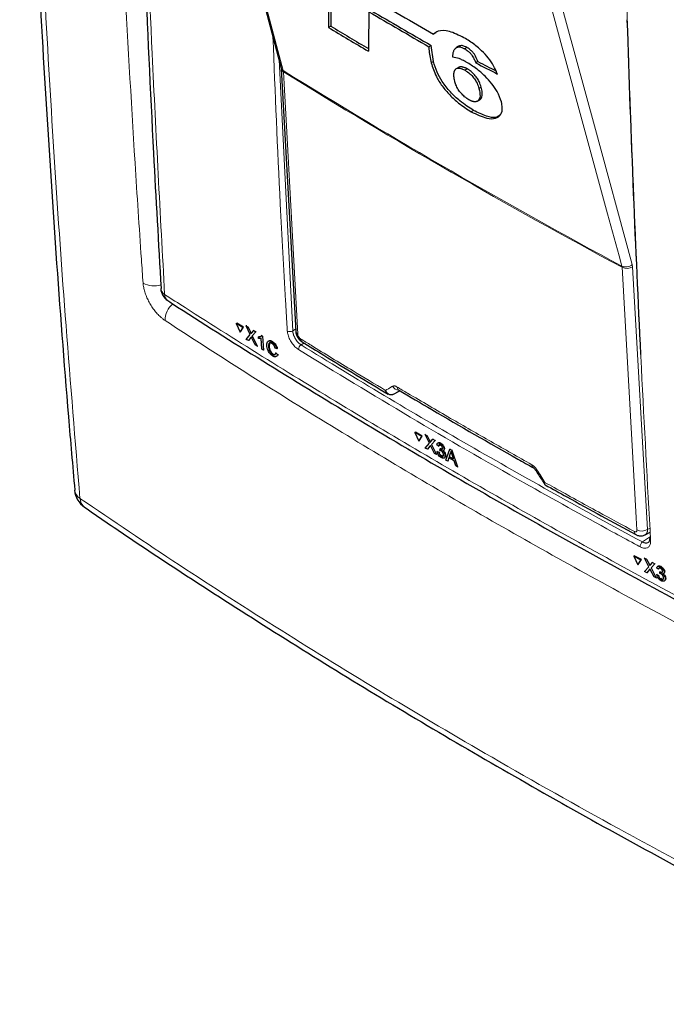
# Paper-space layout 'Blatt2' of a CAD drawing. Header units: millimetres. Extents: x 5 to 418, y 2 to 292.
# Tile 3 of 66: x 81 to 114, y 104 to 156. Entities that reach past the tile are written whole.
import ezdxf

# ---------------------------------------------------------------- set-up
doc = ezdxf.new("R2010")
doc.units = ezdxf.units.MM

psp = doc.layouts.new('Blatt2')

# ---------------------------------------------------------------- linework, layer by layer
at = {"color": 7, "linetype": 'Continuous', "lineweight": 25}
for p, q in [((90.517, 167.641), (94.322, 153.247)), ((96.908, 155.441), (96.791, 155.373)), ((102.405, 155.091), (102.288, 155.023)), ((102.043, 154.365), (102.16, 154.433)), ((102.28, 153.584), (102.16, 154.433)), ((103.632, 154.405), (103.515, 154.338)), ((103.595, 154.386), (103.478, 154.319)), ((104.026, 154.324), (103.909, 154.257)), ((102.28, 153.584), (102.162, 153.516)), ((104.603, 153.583), (104.486, 153.516)), ((94.327, 153.209), (95.08, 139.496)), ((103.585, 153.282), (103.469, 153.215)), ((104.048, 153.204), (103.931, 153.136)), ((104.775, 152.246), (104.657, 152.179)), ((104.578, 151.521), (104.695, 151.589)), ((104.586, 151.526), (104.578, 151.521)), ((104.703, 151.594), (104.586, 151.526)), ((104.375, 151.035), (104.257, 150.967)), ((88.026, 141.73), (88.026, 141.72)), ((91.973, 139.898), (92.002, 139.915)), ((91.973, 139.898), (92.167, 139.443)), ((92.318, 139.682), (91.973, 139.898)), ((92.347, 139.7), (92.002, 139.915)), ((92.167, 139.443), (92.318, 139.682)), ((92.196, 139.461), (92.347, 139.7)), ((92.318, 139.682), (92.347, 139.7)), ((92.485, 139.775), (92.514, 139.793)), ((92.704, 139.316), (92.485, 139.775)), ((92.485, 139.775), (92.591, 139.709)), ((92.514, 139.793), (92.519, 139.79)), ((92.591, 139.709), (92.62, 139.726)), ((92.591, 139.709), (92.711, 139.457)), ((92.784, 139.411), (92.882, 139.527)), ((92.882, 139.527), (92.91, 139.544)), ((92.882, 139.527), (92.989, 139.46)), ((92.989, 139.46), (93.017, 139.477)), ((92.167, 139.443), (92.196, 139.461)), ((92.497, 139.069), (92.704, 139.316)), ((92.605, 139.002), (92.497, 139.069)), ((92.737, 139.16), (92.605, 139.002)), ((92.605, 139.002), (92.634, 139.02)), ((92.96, 138.781), (92.792, 139.132)), ((92.989, 139.46), (92.811, 139.248)), ((92.811, 139.248), (92.84, 139.265)), ((92.811, 139.248), (93.066, 138.714)), ((93.133, 139.196), (93.161, 139.213)), ((93.138, 139.11), (93.133, 139.196)), ((93.162, 139.213), (93.253, 139.229)), ((93.31, 138.561), (93.276, 139.127)), ((93.294, 139.269), (93.322, 139.286)), ((93.294, 139.269), (93.346, 139.237)), ((93.346, 139.237), (93.374, 139.254)), ((93.346, 139.237), (93.39, 138.511)), ((93.833, 138.941), (93.862, 138.959)), ((93.066, 138.714), (92.96, 138.781)), ((93.066, 138.714), (93.094, 138.731)), ((93.39, 138.511), (93.31, 138.561)), ((93.39, 138.511), (93.418, 138.528)), ((93.656, 138.7), (93.684, 138.717)), ((93.706, 138.87), (93.685, 138.718)), ((94.087, 138.58), (94, 138.613)), ((94.087, 138.58), (94.116, 138.598)), ((93.867, 138.285), (93.896, 138.302)), ((94.031, 138.357), (94.06, 138.375)), ((94.031, 138.357), (94.121, 138.278)), ((94.121, 138.278), (94.15, 138.296)), ((100.192, 136.197), (100.526, 136.38)), ((100.453, 136.423), (100.453, 136.423)), ((100.192, 136.197), (100.184, 136.193)), ((101.305, 134.204), (101.334, 134.222)), ((101.663, 133.995), (101.305, 134.204)), ((101.305, 134.204), (101.505, 133.753)), ((101.691, 134.014), (101.334, 134.222)), ((101.505, 133.753), (101.663, 133.995)), ((101.533, 133.771), (101.691, 134.014)), ((101.663, 133.995), (101.691, 134.014)), ((101.837, 134.092), (101.865, 134.11)), ((102.063, 133.637), (101.837, 134.092)), ((101.837, 134.092), (101.947, 134.028)), ((101.947, 134.028), (101.975, 134.046)), ((101.947, 134.028), (102.071, 133.778)), ((102.147, 133.734), (102.248, 133.852)), ((102.248, 133.852), (102.276, 133.87)), ((102.248, 133.852), (102.36, 133.787)), ((102.36, 133.787), (102.387, 133.805)), ((101.505, 133.753), (101.533, 133.771)), ((101.847, 133.386), (102.063, 133.637)), ((101.958, 133.321), (101.847, 133.386)), ((102.097, 133.482), (101.958, 133.321)), ((101.958, 133.321), (101.986, 133.34)), ((102.326, 133.107), (102.153, 133.455)), ((102.36, 133.787), (102.174, 133.571)), ((102.174, 133.571), (102.201, 133.589)), ((102.174, 133.571), (102.436, 133.043)), ((102.542, 133.492), (102.458, 133.55)), ((102.53, 133.661), (102.499, 133.641)), ((102.542, 133.492), (102.57, 133.511)), ((102.618, 133.268), (102.622, 133.347)), ((102.622, 133.347), (102.649, 133.365)), ((102.634, 133.339), (102.661, 133.357)), ((102.636, 133.626), (102.664, 133.643)), ((102.832, 133.334), (102.859, 133.352)), ((102.925, 132.758), (103.138, 133.333)), ((103.138, 133.333), (103.166, 133.351)), ((103.138, 133.333), (103.241, 133.273)), ((103.241, 133.273), (103.269, 133.291)), ((102.436, 133.043), (102.326, 133.107)), ((102.436, 133.043), (102.463, 133.06)), ((102.47, 133.211), (102.498, 133.229)), ((102.47, 133.211), (102.553, 133.172)), ((102.553, 133.172), (102.58, 133.19)), ((102.581, 133.191), (102.6, 133.126)), ((102.682, 132.971), (102.709, 132.989)), ((102.798, 133.249), (102.829, 133.269)), ((102.835, 132.867), (102.866, 132.887)), ((102.884, 132.992), (102.911, 133.01)), ((103.082, 132.882), (103.022, 132.702)), ((103.358, 132.721), (103.082, 132.882)), ((103.159, 133.111), (103.104, 132.949)), ((103.104, 132.949), (103.132, 132.967)), ((103.104, 132.949), (103.325, 132.82)), ((103.159, 133.111), (103.186, 133.129)), ((103.241, 133.273), (103.542, 132.398)), ((103.325, 132.82), (103.251, 133.048)), ((103.022, 132.702), (102.925, 132.758)), ((103.022, 132.702), (103.049, 132.719)), ((103.445, 132.455), (103.358, 132.721)), ((103.542, 132.398), (103.445, 132.455)), ((103.542, 132.398), (103.57, 132.417)), ((113.338, 128.853), (113.604, 128.996)), ((112.748, 127.736), (112.775, 127.755)), ((113.12, 127.536), (112.748, 127.736)), ((112.748, 127.736), (112.954, 127.29)), ((113.147, 127.555), (112.775, 127.755)), ((113.302, 127.637), (113.329, 127.656)), ((113.535, 127.187), (113.302, 127.637)), ((113.302, 127.637), (113.416, 127.575)), ((112.954, 127.29), (113.12, 127.536)), ((112.954, 127.29), (112.981, 127.309)), ((112.981, 127.309), (113.147, 127.555)), ((113.12, 127.536), (113.147, 127.555)), ((113.309, 126.931), (113.535, 127.187)), ((113.416, 127.575), (113.443, 127.594)), ((113.416, 127.575), (113.544, 127.329)), ((113.623, 127.286), (113.73, 127.407)), ((113.846, 127.344), (113.651, 127.124)), ((113.651, 127.124), (113.677, 127.143)), ((113.651, 127.124), (113.922, 126.602)), ((113.73, 127.407), (113.756, 127.425)), ((113.73, 127.407), (113.846, 127.344)), ((113.846, 127.344), (113.872, 127.363)), ((114.018, 127.221), (113.988, 127.2)), ((114.133, 127.19), (114.16, 127.208)), ((113.425, 126.869), (113.309, 126.931)), ((113.57, 127.033), (113.425, 126.869)), ((113.425, 126.869), (113.452, 126.888)), ((113.807, 126.664), (113.629, 127.007)), ((113.922, 126.602), (113.807, 126.664)), ((113.922, 126.602), (113.948, 126.62)), ((114.034, 127.054), (113.947, 127.11)), ((113.958, 126.771), (113.984, 126.789)), ((113.958, 126.771), (114.044, 126.734)), ((114.034, 127.054), (114.06, 127.072)), ((114.044, 126.734), (114.07, 126.752)), ((114.113, 126.832), (114.117, 126.911)), ((114.117, 126.911), (114.143, 126.929)), ((114.13, 126.903), (114.156, 126.921)), ((114.302, 126.819), (114.332, 126.839)), ((114.336, 126.903), (114.362, 126.921)), ((114.363, 126.922), (114.358, 126.875)), ((114.163, 126.584), (114.205, 126.555)), ((114.178, 126.536), (114.204, 126.555)), ((114.341, 126.438), (114.37, 126.459)), ((114.389, 126.562), (114.415, 126.58))]:
    psp.add_line(p, q, dxfattribs=at)
at = {"color": 7, "linetype": 'Continuous', "lineweight": 18}
for p, q in [((94.208, 153.678), (94.924, 139.511)), ((94.434, 153.054), (94.426, 153.113)), ((112.135, 142.835), (112.125, 142.895)), ((112.685, 142.858), (112.667, 142.976)), ((112.685, 142.858), (113.465, 129.129)), ((92.711, 139.457), (92.74, 139.474)), ((94.924, 139.511), (95.073, 139.609)), ((92.737, 139.16), (92.766, 139.177)), ((95.505, 138.878), (95.357, 138.781)), ((102.071, 133.778), (102.098, 133.796)), ((102.097, 133.482), (102.124, 133.499)), ((113.465, 129.129), (113.594, 129.198)), ((113.204, 128.478), (113.617, 128.767)), ((113.544, 127.329), (113.571, 127.347)), ((113.57, 127.033), (113.596, 127.051))]:
    psp.add_line(p, q, dxfattribs=at)
at = {"color": 7, "linetype": 'Continuous', "lineweight": 18, "flags": 128}
for points in [[(90.621, 167.507), (90.765, 166.962), (91.341, 164.783), (93.645, 156.066), (94.426, 153.113)], [(112.125, 142.895), (111.976, 143.442), (111.38, 145.634), (108.993, 154.398), (108.185, 157.367)], [(108.726, 157.449), (110.691, 150.231), (112.667, 142.976)], [(94.434, 153.054), (94.469, 152.423), (94.607, 149.898), (95.187, 139.34)], [(112.915, 129.106), (112.879, 129.738), (112.735, 132.266), (112.135, 142.835)]]:
    psp.add_lwpolyline(points, dxfattribs=at)
at = {"color": 7, "linetype": 'Continuous', "lineweight": 25}
for centre, radius, start, end in [((269.207, 447.088), 336.399, 239.58663, 240.25149), ((268.91, 445.198), 335.303, 239.53375, 240.15463), ((268.949, 445.13), 335.147, 239.53353, 240.1547), ((265.768, 436.128), 327.565, 238.969, 239.37068), ((265.769, 436.262), 327.799, 238.96951, 239.39441), ((88.825, 141.766), 0.8, 183.291, 237.1402), ((95.527, 139.093), 0.195, 178.7918, 234.4647), ((84.718, 131.289), 1.2, 184.9462, 235.6278), ((113.667, 128.626), 0.104, 117.6139, 179.3631)]:
    psp.add_arc(centre, radius, start, end, dxfattribs=at)
at = {"color": 7, "linetype": 'Continuous', "lineweight": 18}
for centre, radius, start, end in [((94.54, 153.308), 0.226, 195.6341, 239.7966), ((94.527, 153.233), 0.202, 186.0619, 242.4964), ((270.384, 437.475), 334.4, 238.25156, 241.75381), ((270.387, 437.406), 334.388, 238.25137, 241.754), ((112.331, 143.365), 0.513, 246.3296, 310.8196), ((112.389, 143.367), 0.589, 244.5161, 300.2409), ((87.661, 143.01), 1.15, 240.8702, 288.8757), ((88.425, 141.766), 0.401, 186.5592, 240.6653), ((88.624, 141.414), 0.396, 179.6975, 234.3198), ((89.413, 140.046), 1.163, 130.3842, 179.668), ((94.776, 139.761), 0.29, 241.8654, 300.6211), ((95.281, 139.519), 0.202, 186.7627, 242.4398), ((95.522, 138.532), 0.298, 123.6038, 179.3326), ((100.496, 136.819), 0.409, 209.8641, 265.9262), ((100.564, 136.58), 0.192, 178.4114, 235.0292), ((107.609, 132.509), 0.189, 177.8387, 236.1943), ((107.57, 132.396), 0.163, 284.6474, 308.0898), ((84.115, 131.261), 0.597, 186.7345, 238.6358), ((84.393, 130.771), 0.589, 181.9203, 233.2456), ((112.964, 129.018), 0.187, 177.5069, 235.7509), ((113.168, 129.638), 0.589, 244.5222, 300.2404), ((113.395, 128.227), 0.315, 127.3228, 179.8962), ((113.669, 128.642), 0.107, 187.5586, 246.6459)]:
    psp.add_arc(centre, radius, start, end, dxfattribs=at)
at = {"color": 7, "linetype": 'Continuous', "lineweight": 25}
for centre, major_axis, ratio, start_param, end_param in [((3127.664, 10130.741), (2956.599, 10286.876), 0.064859, 2.910951, 2.91282), ((3126.4, 10126.269), (2955.251, 10282.188), 0.064859, 2.911007, 2.912822), ((3174.976, 10302.552), (3002.327, 10464.008), 0.064047, 2.912272, 2.913078), ((358.035, 299.104), (357.45, 17.577), 0.541565, 3.89758, 3.902097), ((358.033, 299.105), (357.284, 17.569), 0.541565, 3.897586, 3.901303)]:
    psp.add_ellipse(centre, major_axis=major_axis, ratio=ratio, start_param=start_param, end_param=end_param, dxfattribs=at)
at = {"color": 7, "linetype": 'Continuous', "lineweight": 18}
psp.add_ellipse((369.397, 284.502), major_axis=(354.058, 199.422), ratio=0.010893, start_param=2.427244, end_param=2.428475, dxfattribs=at)
at = {"color": 7, "linetype": 'Continuous', "lineweight": 25}
for points, knots in [([(80.652, 185.043), (80.702, 182.815), (80.818, 177.637), (81.103, 169.574), (81.491, 160.845), (81.967, 152.176), (82.535, 143.569), (83.056, 136.573), (83.419, 132.47), (83.532, 131.193)], [0, 0, 0, 0, 0.1216784, 0.2827793, 0.4438827, 0.6049886, 0.7660966, 0.9272068, 1, 1, 1, 1]), ([(86.461, 181.135), (86.477, 180.32), (86.561, 176.145), (86.795, 168.664), (87.17, 158.698), (87.583, 149.717), (87.905, 144.084), (88.04, 141.73)], [0, 0, 0, 0, 0.0612246, 0.3135931, 0.5660969, 0.8186987, 1, 1, 1, 1]), ([(113.118, 138.27), (112.986, 141.076), (112.715, 146.883), (112.513, 152.736), (112.409, 155.761)], [0, 0, 0, 0, 0.483147, 1, 1, 1, 1]), ([(103.87, 154.833), (103.608, 154.963), (103.082, 155.225), (102.556, 155.229), (102.361, 155.079), (102.288, 155.023)], [0, 0, 0, 0, 0.383777, 0.771157, 1, 1, 1, 1]), ([(103.632, 154.405), (103.622, 154.401), (103.609, 154.395), (103.598, 154.387), (103.596, 154.386)], [0, 0, 0, 0, 0.809, 1, 1, 1, 1]), ([(104.026, 154.324), (103.986, 154.345), (103.882, 154.399), (103.741, 154.433), (103.667, 154.414), (103.632, 154.405)], [0, 0, 0, 0, 0.251252, 0.656068, 1, 1, 1, 1]), ([(105.628, 152.935), (105.55, 153.112), (105.414, 153.419), (105.072, 153.884), (104.655, 154.303), (104.241, 154.614), (103.969, 154.775), (103.87, 154.833)], [0, 0, 0, 0, 0.242898, 0.423748, 0.604567, 0.855851, 1, 1, 1, 1]), ([(102.043, 154.365), (102.042, 154.322), (102.039, 154.07), (102.106, 153.767), (102.162, 153.516)], [0, 0, 0, 0, 0.171728, 1, 1, 1, 1]), ([(103.283, 153.816), (103.285, 153.844), (103.289, 153.9), (103.299, 153.98), (103.315, 154.056), (103.333, 154.116), (103.355, 154.173), (103.377, 154.215), (103.404, 154.253), (103.427, 154.279), (103.452, 154.303), (103.482, 154.322), (103.504, 154.332), (103.515, 154.338)], [0, 0, 0, 0, 0.1211071, 0.2423143, 0.3640716, 0.4861091, 0.5491684, 0.6756572, 0.7391519, 0.8039271, 0.8688308, 0.9343163, 1, 1, 1, 1]), ([(103.515, 154.338), (103.54, 154.345), (103.605, 154.363), (103.738, 154.343), (103.857, 154.283), (103.909, 154.257)], [0, 0, 0, 0, 0.251222, 0.672178, 1, 1, 1, 1]), ([(103.909, 154.257), (103.966, 154.221), (104.065, 154.16), (104.207, 154.024), (104.328, 153.869), (104.42, 153.694), (104.464, 153.576), (104.486, 153.516)], [0, 0, 0, 0, 0.21818, 0.380649, 0.543719, 0.767467, 1, 1, 1, 1]), ([(104.603, 153.583), (104.569, 153.674), (104.518, 153.81), (104.394, 154.009), (104.271, 154.145), (104.144, 154.253), (104.064, 154.301), (104.026, 154.324)], [0, 0, 0, 0, 0.348571, 0.519746, 0.692402, 0.85082, 1, 1, 1, 1]), ([(102.162, 153.516), (102.233, 153.287), (102.349, 152.911), (102.716, 152.313), (103.127, 151.828), (103.659, 151.342), (104.037, 151.106), (104.257, 150.967)], [0, 0, 0, 0, 0.257779, 0.422516, 0.58704, 0.758554, 1, 1, 1, 1]), ([(104.375, 151.035), (104.137, 151.185), (103.728, 151.442), (103.15, 151.991), (102.727, 152.529), (102.432, 153.083), (102.333, 153.406), (102.28, 153.584)], [0, 0, 0, 0, 0.259387, 0.4452727, 0.6320873, 0.7982042, 1, 1, 1, 1]), ([(103.993, 153.563), (103.928, 153.597), (103.798, 153.667), (103.55, 153.771), (103.39, 153.798), (103.283, 153.816)], [0, 0, 0, 0, 0.2505674, 0.5016458, 1, 1, 1, 1]), ([(105.83, 151.477), (105.77, 151.653), (105.666, 151.956), (105.334, 152.438), (104.958, 152.851), (104.495, 153.256), (104.169, 153.455), (103.993, 153.563)], [0, 0, 0, 0, 0.23354, 0.40172, 0.569433, 0.767661, 1, 1, 1, 1]), ([(94.322, 153.244), (94.323, 153.238), (94.326, 153.229), (94.327, 153.208), (94.327, 153.2)], [0, 0, 0, 0, 0.667156, 1, 1, 1, 1]), ([(103.388, 152.568), (103.378, 152.61), (103.358, 152.693), (103.344, 152.808), (103.342, 152.915), (103.35, 152.999), (103.363, 153.062), (103.378, 153.107), (103.399, 153.147), (103.423, 153.18), (103.46, 153.213), (103.506, 153.234), (103.561, 153.241), (103.621, 153.242), (103.687, 153.233), (103.754, 153.215), (103.813, 153.195), (103.871, 153.167), (103.916, 153.144), (103.931, 153.136)], [0, 0, 0, 0, 0.087454, 0.175477, 0.265541, 0.356274, 0.40443, 0.452744, 0.50171, 0.550985, 0.591483, 0.673894, 0.71599, 0.756486, 0.838524, 0.880159, 0.909784, 0.969732, 1, 1, 1, 1]), ([(104.048, 153.204), (104.027, 153.215), (103.983, 153.238), (103.919, 153.267), (103.859, 153.287), (103.801, 153.3), (103.729, 153.311), (103.665, 153.309), (103.613, 153.297), (103.594, 153.286), (103.586, 153.281)], [0, 0, 0, 0, 0.113179, 0.226864, 0.343369, 0.460975, 0.57423, 0.804245, 0.921449, 1, 1, 1, 1]), ([(103.931, 153.136), (104.015, 153.081), (104.171, 152.978), (104.382, 152.749), (104.544, 152.502), (104.619, 152.314), (104.65, 152.205), (104.657, 152.179)], [0, 0, 0, 0, 0.246637, 0.457636, 0.653162, 0.917268, 1, 1, 1, 1]), ([(104.775, 152.246), (104.745, 152.342), (104.696, 152.499), (104.551, 152.748), (104.382, 152.946), (104.206, 153.107), (104.097, 153.174), (104.048, 153.204)], [0, 0, 0, 0, 0.2943881, 0.4830732, 0.6732603, 0.8544557, 1, 1, 1, 1]), ([(104.133, 151.591), (104.057, 151.64), (103.919, 151.729), (103.722, 151.927), (103.556, 152.148), (103.448, 152.369), (103.407, 152.505), (103.388, 152.568)], [0, 0, 0, 0, 0.2189956, 0.4008855, 0.5829924, 0.8075343, 1, 1, 1, 1]), ([(104.657, 152.179), (104.687, 152.039), (104.731, 151.829), (104.685, 151.621), (104.62, 151.558), (104.586, 151.526)], [0, 0, 0, 0, 0.492083, 0.740099, 1, 1, 1, 1]), ([(104.703, 151.594), (104.735, 151.624), (104.821, 151.706), (104.845, 151.935), (104.796, 152.15), (104.775, 152.246)], [0, 0, 0, 0, 0.2451775, 0.6633258, 1, 1, 1, 1]), ([(104.568, 151.515), (104.555, 151.509), (104.535, 151.499), (104.5, 151.49), (104.465, 151.486), (104.42, 151.487), (104.372, 151.493), (104.322, 151.506), (104.274, 151.524), (104.229, 151.542), (104.182, 151.565), (104.149, 151.582), (104.133, 151.591)], [0, 0, 0, 0, 0.133157, 0.200066, 0.309357, 0.419353, 0.532077, 0.646174, 0.733647, 0.821409, 0.910464, 1, 1, 1, 1]), ([(104.257, 150.967), (104.537, 150.831), (105.016, 150.597), (105.544, 150.587), (105.816, 150.798), (105.906, 151.117), (105.851, 151.378), (105.83, 151.477)], [0, 0, 0, 0, 0.292301, 0.501145, 0.710004, 0.88957, 1, 1, 1, 1]), ([(105.728, 150.765), (105.668, 150.727), (105.506, 150.625), (105.029, 150.712), (104.603, 150.922), (104.375, 151.035)], [0, 0, 0, 0, 0.214344, 0.578658, 1, 1, 1, 1]), ([(88.395, 141.096), (88.469, 141.047), (90.091, 139.982), (93.347, 137.942), (98.164, 134.981), (103.076, 132.075), (108.065, 129.219), (113.143, 126.415), (117.491, 124.08), (120.181, 122.697), (121.117, 122.216)], [0, 0, 0, 0, 0.007316, 0.159791, 0.31208, 0.464128, 0.615833, 0.767297, 0.919011, 1, 1, 1, 1]), ([(95.087, 139.495), (95.088, 139.463), (95.089, 139.366), (95.159, 139.202), (95.269, 139.035), (95.375, 138.968), (95.418, 138.941)], [0, 0, 0, 0, 0.14525, 0.435418, 0.773588, 1, 1, 1, 1]), ([(92.711, 139.457), (92.719, 139.44), (92.73, 139.417), (92.743, 139.387), (92.746, 139.374), (92.748, 139.367)], [0, 0, 0, 0, 0.561277, 0.781763, 1, 1, 1, 1]), ([(92.764, 139.191), (92.759, 139.185), (92.75, 139.175), (92.741, 139.164), (92.737, 139.16)], [0, 0, 0, 0, 0.560002, 1, 1, 1, 1]), ([(92.748, 139.367), (92.755, 139.375), (92.767, 139.39), (92.779, 139.405), (92.784, 139.411)], [0, 0, 0, 0, 0.56, 1, 1, 1, 1]), ([(92.792, 139.132), (92.787, 139.143), (92.777, 139.163), (92.768, 139.182), (92.764, 139.191)], [0, 0, 0, 0, 0.5599998, 1, 1, 1, 1]), ([(93.133, 139.196), (93.17, 139.197), (93.237, 139.199), (93.277, 139.248), (93.294, 139.269)], [0, 0, 0, 0, 0.560427, 1, 1, 1, 1]), ([(93.276, 139.127), (93.252, 139.118), (93.211, 139.103), (93.16, 139.108), (93.138, 139.11)], [0, 0, 0, 0, 0.559686, 1, 1, 1, 1]), ([(93.568, 138.754), (93.568, 138.805), (93.568, 138.905), (93.63, 138.99), (93.728, 138.996), (93.798, 138.959), (93.833, 138.941)], [0, 0, 0, 0, 0.280492, 0.55957, 0.779615, 1, 1, 1, 1]), ([(93.644, 138.96), (93.652, 138.974), (93.675, 139.015), (93.759, 139.012), (93.828, 138.977), (93.862, 138.959)], [0, 0, 0, 0, 0.222773, 0.611088, 1, 1, 1, 1]), ([(93.862, 138.959), (93.893, 138.937), (93.955, 138.894), (94.033, 138.794), (94.087, 138.692), (94.106, 138.629), (94.116, 138.598)], [0, 0, 0, 0, 0.280081, 0.559449, 0.779549, 1, 1, 1, 1]), ([(93.881, 138.196), (93.834, 138.229), (93.74, 138.295), (93.634, 138.467), (93.583, 138.624), (93.573, 138.711), (93.568, 138.754)], [0, 0, 0, 0, 0.2799551, 0.5580876, 0.7789116, 1, 1, 1, 1]), ([(93.834, 138.86), (93.812, 138.872), (93.768, 138.896), (93.712, 138.894), (93.656, 138.843), (93.656, 138.759), (93.656, 138.7)], [0, 0, 0, 0, 0.187223, 0.373906, 0.560736, 1, 1, 1, 1]), ([(93.656, 138.7), (93.66, 138.66), (93.668, 138.58), (93.711, 138.453), (93.787, 138.345), (93.841, 138.305), (93.867, 138.285)], [0, 0, 0, 0, 0.281245, 0.5607156, 0.780138, 1, 1, 1, 1]), ([(93.685, 138.718), (93.689, 138.677), (93.698, 138.598), (93.74, 138.471), (93.817, 138.363), (93.87, 138.323), (93.896, 138.303)], [0, 0, 0, 0, 0.281245, 0.560716, 0.780138, 1, 1, 1, 1]), ([(93.833, 138.941), (93.864, 138.919), (93.925, 138.876), (94.003, 138.777), (94.058, 138.674), (94.077, 138.611), (94.087, 138.58)], [0, 0, 0, 0, 0.280081, 0.559449, 0.779549, 1, 1, 1, 1]), ([(94, 138.613), (93.992, 138.64), (93.975, 138.693), (93.933, 138.769), (93.883, 138.826), (93.85, 138.849), (93.834, 138.86)], [0, 0, 0, 0, 0.280553, 0.559739, 0.779654, 1, 1, 1, 1]), ([(95.414, 138.935), (95.791, 138.702), (97.278, 137.785), (98.787, 136.879), (99.914, 136.202)], [0, 0, 0, 0, 0.253249, 1, 1, 1, 1]), ([(93.867, 138.285), (93.891, 138.273), (93.939, 138.248), (94.008, 138.264), (94.022, 138.322), (94.031, 138.357)], [0, 0, 0, 0, 0.2807112, 0.5609046, 1, 1, 1, 1]), ([(94.121, 138.278), (94.113, 138.247), (94.097, 138.186), (94.036, 138.146), (93.959, 138.153), (93.907, 138.182), (93.881, 138.196)], [0, 0, 0, 0, 0.280256, 0.559546, 0.779589, 1, 1, 1, 1]), ([(93.896, 138.303), (93.921, 138.29), (93.967, 138.265), (93.999, 138.278), (94.015, 138.285)], [0, 0, 0, 0, 0.52957, 1, 1, 1, 1]), ([(94.15, 138.296), (94.145, 138.261), (94.139, 138.225), (94.116, 138.21), (94.115, 138.21)], [0, 0, 0, 0, 0.942519, 1, 1, 1, 1]), ([(100.184, 136.193), (100.176, 136.189), (100.151, 136.177), (100.107, 136.166), (100.051, 136.163), (99.993, 136.174), (99.937, 136.198), (99.884, 136.235), (99.843, 136.277), (99.813, 136.318), (99.794, 136.351), (99.781, 136.378), (99.774, 136.394), (99.772, 136.4), (99.771, 136.401)], [0, 0, 0, 0, 0.049942, 0.16027, 0.274188, 0.392776, 0.515459, 0.638771, 0.766204, 0.838801, 0.912155, 0.965686, 0.995288, 1, 1, 1, 1]), ([(99.914, 136.202), (99.914, 136.203), (99.877, 136.214), (99.832, 136.272), (99.793, 136.339), (99.779, 136.379), (99.773, 136.394), (99.772, 136.4), (99.771, 136.401)], [0, 0, 0, 0, 0.0077531, 0.520425, 0.819667, 0.9295577, 0.9903299, 1, 1, 1, 1]), ([(100.453, 136.423), (101.034, 136.08), (103.089, 134.865), (105.444, 133.511), (107.23, 132.507), (107.503, 132.353)], [0, 0, 0, 0, 0.250003, 0.885128, 1, 1, 1, 1]), ([(102.071, 133.778), (102.079, 133.762), (102.09, 133.739), (102.104, 133.709), (102.107, 133.696), (102.108, 133.69)], [0, 0, 0, 0, 0.561277, 0.781763, 1, 1, 1, 1]), ([(102.124, 133.514), (102.119, 133.508), (102.11, 133.497), (102.101, 133.486), (102.097, 133.482)], [0, 0, 0, 0, 0.560002, 1, 1, 1, 1]), ([(102.108, 133.69), (102.116, 133.698), (102.128, 133.713), (102.141, 133.727), (102.147, 133.734)], [0, 0, 0, 0, 0.56, 1, 1, 1, 1]), ([(102.153, 133.455), (102.148, 133.466), (102.138, 133.485), (102.128, 133.505), (102.124, 133.514)], [0, 0, 0, 0, 0.56, 1, 1, 1, 1]), ([(102.458, 133.55), (102.463, 133.575), (102.472, 133.623), (102.517, 133.658), (102.576, 133.656), (102.616, 133.636), (102.636, 133.626)], [0, 0, 0, 0, 0.280253, 0.559523, 0.779592, 1, 1, 1, 1]), ([(102.534, 133.657), (102.54, 133.663), (102.557, 133.679), (102.605, 133.674), (102.645, 133.654), (102.665, 133.644)], [0, 0, 0, 0, 0.2012, 0.600294, 1, 1, 1, 1]), ([(102.644, 133.54), (102.629, 133.548), (102.598, 133.563), (102.564, 133.554), (102.547, 133.527), (102.543, 133.504), (102.542, 133.492)], [0, 0, 0, 0, 0.280001, 0.559131, 0.77932, 1, 1, 1, 1]), ([(102.596, 133.569), (102.595, 133.568), (102.585, 133.566), (102.576, 133.544), (102.572, 133.522), (102.57, 133.511)], [0, 0, 0, 0, 0.054992, 0.52697, 1, 1, 1, 1]), ([(102.622, 133.347), (102.624, 133.345), (102.628, 133.343), (102.632, 133.34), (102.634, 133.339)], [0, 0, 0, 0, 0.560003, 1, 1, 1, 1]), ([(102.634, 133.339), (102.65, 133.331), (102.683, 133.315), (102.724, 133.314), (102.748, 133.337), (102.749, 133.365), (102.749, 133.379)], [0, 0, 0, 0, 0.28068, 0.560951, 0.780057, 1, 1, 1, 1]), ([(102.636, 133.626), (102.662, 133.608), (102.714, 133.572), (102.779, 133.491), (102.82, 133.406), (102.828, 133.358), (102.832, 133.334)], [0, 0, 0, 0, 0.280184, 0.559855, 0.78, 1, 1, 1, 1]), ([(102.749, 133.379), (102.746, 133.396), (102.741, 133.43), (102.712, 133.481), (102.678, 133.518), (102.655, 133.533), (102.644, 133.54)], [0, 0, 0, 0, 0.27946, 0.558952, 0.779255, 1, 1, 1, 1]), ([(102.65, 133.365), (102.653, 133.364), (102.657, 133.361), (102.661, 133.359), (102.662, 133.357)], [0, 0, 0, 0, 0.560003, 1, 1, 1, 1]), ([(102.662, 133.357), (102.679, 133.349), (102.708, 133.334), (102.732, 133.336), (102.742, 133.337)], [0, 0, 0, 0, 0.575123, 1, 1, 1, 1]), ([(102.665, 133.644), (102.691, 133.626), (102.742, 133.59), (102.807, 133.509), (102.849, 133.424), (102.856, 133.376), (102.86, 133.352)], [0, 0, 0, 0, 0.280184, 0.559855, 0.78, 1, 1, 1, 1]), ([(102.832, 133.334), (102.831, 133.318), (102.83, 133.285), (102.805, 133.246), (102.772, 133.243), (102.752, 133.242)], [0, 0, 0, 0, 0.280496, 0.561003, 1, 1, 1, 1]), ([(102.684, 132.889), (102.656, 132.909), (102.599, 132.947), (102.53, 133.039), (102.486, 133.131), (102.476, 133.185), (102.47, 133.211)], [0, 0, 0, 0, 0.279911, 0.559249, 0.779476, 1, 1, 1, 1]), ([(102.553, 133.172), (102.558, 133.151), (102.569, 133.108), (102.599, 133.046), (102.641, 132.998), (102.668, 132.98), (102.682, 132.971)], [0, 0, 0, 0, 0.280881, 0.560073, 0.779653, 1, 1, 1, 1]), ([(102.672, 133.247), (102.661, 133.252), (102.643, 133.261), (102.626, 133.266), (102.618, 133.268)], [0, 0, 0, 0, 0.559772, 1, 1, 1, 1]), ([(102.633, 133.062), (102.645, 133.047), (102.669, 133.016), (102.697, 132.999), (102.71, 132.99)], [0, 0, 0, 0, 0.499129, 1, 1, 1, 1]), ([(102.801, 133.041), (102.798, 133.063), (102.792, 133.105), (102.757, 133.169), (102.714, 133.219), (102.686, 133.238), (102.672, 133.247)], [0, 0, 0, 0, 0.2797467, 0.5591709, 0.7794436, 1, 1, 1, 1]), ([(102.682, 132.971), (102.701, 132.962), (102.739, 132.944), (102.78, 132.958), (102.801, 132.993), (102.801, 133.025), (102.801, 133.041)], [0, 0, 0, 0, 0.279883, 0.558993, 0.779319, 1, 1, 1, 1]), ([(102.884, 132.992), (102.882, 132.96), (102.879, 132.895), (102.825, 132.854), (102.756, 132.853), (102.708, 132.877), (102.684, 132.889)], [0, 0, 0, 0, 0.279401, 0.559064, 0.779378, 1, 1, 1, 1]), ([(102.71, 132.99), (102.73, 132.98), (102.765, 132.962), (102.788, 132.974), (102.799, 132.98)], [0, 0, 0, 0, 0.556828, 1, 1, 1, 1]), ([(102.752, 133.242), (102.772, 133.223), (102.812, 133.186), (102.854, 133.114), (102.878, 133.048), (102.882, 133.011), (102.884, 132.992)], [0, 0, 0, 0, 0.279807, 0.559185, 0.779408, 1, 1, 1, 1]), ([(102.803, 133.236), (102.815, 133.225), (102.847, 133.195), (102.883, 133.133), (102.907, 133.066), (102.91, 133.029), (102.912, 133.011)], [0, 0, 0, 0, 0.18872, 0.503433, 0.751509, 1, 1, 1, 1]), ([(102.912, 133.011), (102.912, 132.977), (102.911, 132.921), (102.877, 132.901), (102.864, 132.893)], [0, 0, 0, 0, 0.606083, 1, 1, 1, 1]), ([(103.195, 133.219), (103.19, 133.197), (103.182, 133.157), (103.166, 133.125), (103.159, 133.111)], [0, 0, 0, 0, 0.559915, 1, 1, 1, 1]), ([(103.251, 133.048), (103.241, 133.08), (103.222, 133.137), (103.203, 133.194), (103.195, 133.219)], [0, 0, 0, 0, 0.5600021, 1, 1, 1, 1]), ([(107.505, 132.352), (107.505, 132.352), (107.508, 132.35), (107.529, 132.336), (107.557, 132.309), (107.587, 132.275), (107.604, 132.249), (107.611, 132.238)], [0, 0, 0, 0, 0.088719, 0.325385, 0.55699, 0.815514, 1, 1, 1, 1]), ([(107.611, 132.239), (107.654, 132.173), (107.81, 131.927), (107.967, 131.681), (108.082, 131.502)], [0, 0, 0, 0, 0.269026, 1, 1, 1, 1]), ([(108.085, 131.503), (108.092, 131.491), (108.101, 131.474), (108.118, 131.468), (108.122, 131.466)], [0, 0, 0, 0, 0.736805, 1, 1, 1, 1]), ([(108.122, 131.464), (108.498, 131.254), (110.065, 130.38), (111.653, 129.518), (112.86, 128.863)], [0, 0, 0, 0, 0.240448, 1, 1, 1, 1]), ([(84.04, 130.298), (84.786, 129.786), (87.001, 128.265), (90.792, 125.784), (95.409, 122.85), (100.137, 119.957), (104.968, 117.106), (109.892, 114.301), (114.895, 111.551), (119.973, 108.863), (124.683, 106.448), (127.738, 104.953), (129.045, 104.314)], [0, 0, 0, 0, 0.054674, 0.16221, 0.270008, 0.378124, 0.486611, 0.595291, 0.703686, 0.811713, 0.919433, 1, 1, 1, 1]), ([(112.862, 128.868), (112.876, 128.859), (112.941, 128.816), (113.076, 128.792), (113.23, 128.798), (113.307, 128.844), (113.334, 128.86)], [0, 0, 0, 0, 0.104297, 0.465773, 0.812729, 1, 1, 1, 1]), ([(113.563, 128.628), (113.563, 128.625), (113.57, 128.573), (113.551, 128.503), (113.536, 128.467), (113.521, 128.463), (113.517, 128.462)], [0, 0, 0, 0, 0.019881, 0.430416, 0.8509013, 1, 1, 1, 1]), ([(113.544, 127.329), (113.552, 127.312), (113.564, 127.29), (113.578, 127.26), (113.581, 127.247), (113.583, 127.241)], [0, 0, 0, 0, 0.561277, 0.781763, 1, 1, 1, 1]), ([(113.583, 127.241), (113.591, 127.249), (113.604, 127.265), (113.617, 127.28), (113.623, 127.286)], [0, 0, 0, 0, 0.56, 1, 1, 1, 1]), ([(113.947, 127.11), (113.952, 127.134), (113.962, 127.184), (114.009, 127.219), (114.07, 127.219), (114.112, 127.199), (114.133, 127.19)], [0, 0, 0, 0, 0.280253, 0.559523, 0.779592, 1, 1, 1, 1]), ([(114.022, 127.217), (114.029, 127.223), (114.047, 127.241), (114.098, 127.237), (114.14, 127.218), (114.161, 127.209)], [0, 0, 0, 0, 0.221141, 0.610272, 1, 1, 1, 1]), ([(114.141, 127.105), (114.125, 127.112), (114.094, 127.126), (114.058, 127.117), (114.04, 127.089), (114.036, 127.066), (114.034, 127.054)], [0, 0, 0, 0, 0.280001, 0.559131, 0.77932, 1, 1, 1, 1]), ([(114.133, 127.19), (114.16, 127.172), (114.214, 127.138), (114.281, 127.058), (114.324, 126.974), (114.332, 126.927), (114.336, 126.903)], [0, 0, 0, 0, 0.280184, 0.559855, 0.78, 1, 1, 1, 1]), ([(114.161, 127.209), (114.187, 127.191), (114.241, 127.157), (114.309, 127.077), (114.351, 126.993), (114.359, 126.946), (114.363, 126.922)], [0, 0, 0, 0, 0.280184, 0.559855, 0.78, 1, 1, 1, 1]), ([(113.599, 127.065), (113.593, 127.059), (113.583, 127.049), (113.574, 127.038), (113.57, 127.033)], [0, 0, 0, 0, 0.5600016, 1, 1, 1, 1]), ([(113.629, 127.007), (113.623, 127.018), (113.613, 127.038), (113.603, 127.057), (113.599, 127.065)], [0, 0, 0, 0, 0.56, 1, 1, 1, 1]), ([(114.18, 126.455), (114.15, 126.473), (114.091, 126.51), (114.02, 126.601), (113.974, 126.692), (113.964, 126.745), (113.958, 126.771)], [0, 0, 0, 0, 0.279911, 0.559249, 0.779476, 1, 1, 1, 1]), ([(114.044, 126.734), (114.05, 126.713), (114.061, 126.671), (114.092, 126.609), (114.135, 126.562), (114.164, 126.545), (114.178, 126.536)], [0, 0, 0, 0, 0.2808811, 0.5600727, 0.7796532, 1, 1, 1, 1]), ([(114.168, 126.812), (114.158, 126.817), (114.139, 126.825), (114.121, 126.83), (114.113, 126.832)], [0, 0, 0, 0, 0.5597721, 1, 1, 1, 1]), ([(114.117, 126.911), (114.119, 126.909), (114.124, 126.906), (114.128, 126.904), (114.13, 126.903)], [0, 0, 0, 0, 0.560003, 1, 1, 1, 1]), ([(114.13, 126.903), (114.146, 126.895), (114.18, 126.88), (114.223, 126.88), (114.249, 126.904), (114.249, 126.932), (114.249, 126.946)], [0, 0, 0, 0, 0.28068, 0.560951, 0.780057, 1, 1, 1, 1]), ([(114.249, 126.946), (114.247, 126.963), (114.242, 126.996), (114.211, 127.046), (114.176, 127.083), (114.153, 127.098), (114.141, 127.105)], [0, 0, 0, 0, 0.27946, 0.558952, 0.779255, 1, 1, 1, 1]), ([(114.302, 126.609), (114.299, 126.63), (114.293, 126.673), (114.256, 126.736), (114.212, 126.785), (114.183, 126.803), (114.168, 126.812)], [0, 0, 0, 0, 0.279747, 0.559171, 0.779444, 1, 1, 1, 1]), ([(114.178, 126.536), (114.198, 126.528), (114.237, 126.51), (114.279, 126.526), (114.302, 126.561), (114.302, 126.593), (114.302, 126.609)], [0, 0, 0, 0, 0.279883, 0.558993, 0.779319, 1, 1, 1, 1]), ([(114.336, 126.903), (114.335, 126.886), (114.334, 126.854), (114.308, 126.814), (114.273, 126.811), (114.252, 126.809)], [0, 0, 0, 0, 0.280496, 0.561003, 1, 1, 1, 1]), ([(114.252, 126.809), (114.273, 126.79), (114.314, 126.754), (114.358, 126.684), (114.383, 126.617), (114.387, 126.581), (114.389, 126.562)], [0, 0, 0, 0, 0.279807, 0.559185, 0.779408, 1, 1, 1, 1]), ([(114.306, 126.802), (114.317, 126.791), (114.349, 126.763), (114.385, 126.702), (114.41, 126.637), (114.414, 126.6), (114.416, 126.581)], [0, 0, 0, 0, 0.176256, 0.495804, 0.747691, 1, 1, 1, 1]), ([(114.389, 126.562), (114.387, 126.53), (114.383, 126.465), (114.326, 126.423), (114.255, 126.42), (114.205, 126.443), (114.18, 126.455)], [0, 0, 0, 0, 0.279401, 0.559064, 0.779378, 1, 1, 1, 1]), ([(114.205, 126.555), (114.225, 126.546), (114.262, 126.529), (114.288, 126.542), (114.299, 126.548)], [0, 0, 0, 0, 0.542426, 1, 1, 1, 1]), ([(114.416, 126.581), (114.415, 126.547), (114.414, 126.493), (114.38, 126.473), (114.367, 126.465)], [0, 0, 0, 0, 0.627082, 1, 1, 1, 1])]:
    psp.add_open_spline(points, degree=3, knots=knots, dxfattribs=at)
at = {"color": 7, "linetype": 'Continuous', "lineweight": 18}
for points, knots in [([(80.928, 184.578), (80.928, 184.578), (81.029, 179.927), (81.303, 170.67), (81.99, 155.716), (82.835, 142.415), (83.555, 133.756), (83.804, 130.751)], [0, 0, 0, 0, 0, 0.253986, 0.507972, 0.829241, 1, 1, 1, 1]), ([(87.101, 142.005), (87.072, 142.423), (86.925, 144.512), (86.566, 149.959), (86.09, 158.388), (85.592, 169.499), (85.383, 177.297), (85.266, 181.663)], [0, 0, 0, 0, 0.032069, 0.160348, 0.416932, 0.673516, 1, 1, 1, 1]), ([(86.652, 180.821), (86.662, 180.392), (86.712, 178.247), (86.949, 169.258), (87.411, 156.513), (88.001, 145.604), (88.228, 141.416)], [0, 0, 0, 0, 0.032288, 0.161438, 0.678067, 1, 1, 1, 1]), ([(112.156, 164.702), (112.159, 164.594), (112.172, 164.058), (112.229, 161.807), (112.386, 156.242), (112.685, 147.718), (113.114, 137.913), (113.463, 131.545), (113.627, 128.544)], [0, 0, 0, 0, 0.008809, 0.044043, 0.184981, 0.46686, 0.748768, 1, 1, 1, 1]), ([(94.64, 139.505), (94.633, 139.61), (94.602, 140.136), (94.474, 142.346), (94.189, 147.339), (94.006, 151.96), (93.891, 154.878)], [0, 0, 0, 0, 0.0206534, 0.103267, 0.4337222, 1, 1, 1, 1]), ([(88.25, 140.052), (88.23, 140.066), (88.171, 140.105), (88.092, 140.168), (88.004, 140.245), (87.897, 140.347), (87.782, 140.474), (87.674, 140.611), (87.57, 140.756), (87.474, 140.909), (87.388, 141.067), (87.33, 141.186), (87.277, 141.307), (87.23, 141.429), (87.19, 141.55), (87.156, 141.668), (87.131, 141.783), (87.111, 141.896), (87.105, 141.969), (87.101, 142.005)], [0, 0, 0, 0, 0.035249, 0.106268, 0.142069, 0.194689, 0.30171, 0.35624, 0.408898, 0.516007, 0.570587, 0.623317, 0.676414, 0.730673, 0.785333, 0.838047, 0.891127, 0.945364, 1, 1, 1, 1]), ([(88.228, 141.416), (88.583, 141.187), (90.357, 140.044), (93.59, 138.006), (97.976, 135.323), (102.44, 132.676), (106.979, 130.066), (111.577, 127.504), (116.224, 124.988), (119.368, 123.35), (120.941, 122.531)], [0, 0, 0, 0, 0.034565, 0.172831, 0.311096, 0.449399, 0.587812, 0.726262, 0.863113, 1, 1, 1, 1]), ([(121.412, 120.908), (121.013, 121.112), (119.015, 122.129), (115.457, 123.986), (110.784, 126.508), (106.186, 129.08), (101.662, 131.699), (97.159, 134.4), (92.677, 137.178), (89.726, 139.094), (88.25, 140.052)], [0, 0, 0, 0, 0.0340943, 0.170476, 0.3068577, 0.4432794, 0.5798212, 0.7164031, 0.8581791, 1, 1, 1, 1]), ([(95.223, 138.536), (95.193, 138.556), (95.131, 138.598), (95.04, 138.681), (94.953, 138.777), (94.873, 138.884), (94.801, 138.999), (94.74, 139.118), (94.692, 139.24), (94.663, 139.345), (94.646, 139.434), (94.642, 139.481), (94.64, 139.505)], [0, 0, 0, 0, 0.105956, 0.2149835, 0.3209313, 0.4299487, 0.5359127, 0.6449484, 0.7509249, 0.8599763, 0.929565, 1, 1, 1, 1]), ([(94.924, 139.511), (94.925, 139.502), (94.927, 139.476), (94.932, 139.439), (94.94, 139.397), (94.95, 139.358), (94.963, 139.313), (94.98, 139.267), (94.998, 139.221), (95.02, 139.176), (95.043, 139.132), (95.068, 139.088), (95.096, 139.045), (95.134, 138.99), (95.176, 138.939), (95.219, 138.892), (95.264, 138.849), (95.31, 138.811), (95.345, 138.789), (95.357, 138.781)], [0, 0, 0, 0, 0.03474, 0.10472, 0.139989, 0.192817, 0.246012, 0.300364, 0.355115, 0.407932, 0.461116, 0.515455, 0.570193, 0.622993, 0.730385, 0.785105, 0.8379, 0.945283, 1, 1, 1, 1]), ([(95.187, 139.34), (95.189, 139.321), (95.194, 139.284), (95.221, 139.222), (95.257, 139.165), (95.297, 139.122), (95.322, 139.104), (95.332, 139.097)], [0, 0, 0, 0, 0.2147505, 0.4295793, 0.6438148, 0.8575512, 1, 1, 1, 1]), ([(95.332, 139.097), (95.514, 138.985), (96.424, 138.423), (97.9, 137.522), (99.206, 136.74), (99.771, 136.401)], [0, 0, 0, 0, 0.124102, 0.620516, 1, 1, 1, 1]), ([(113.079, 128.228), (112.982, 128.28), (112.496, 128.542), (110.46, 129.646), (106.517, 131.832), (101.028, 134.992), (97.159, 137.354), (95.223, 138.536)], [0, 0, 0, 0, 0.015838, 0.079188, 0.332598, 0.666223, 1, 1, 1, 1]), ([(95.357, 138.781), (96.802, 137.896), (99.693, 136.125), (104.124, 133.528), (108.618, 130.972), (111.675, 129.309), (113.204, 128.478)], [0, 0, 0, 0, 0.24984, 0.499744, 0.74984, 1, 1, 1, 1]), ([(99.771, 136.401), (99.874, 136.46), (99.997, 136.532), (100.12, 136.603), (100.141, 136.615)], [0, 0, 0, 0, 0.830622, 1, 1, 1, 1]), ([(100.141, 136.615), (100.154, 136.621), (100.18, 136.633), (100.227, 136.636), (100.279, 136.628), (100.321, 136.612), (100.353, 136.596), (100.365, 136.589), (100.371, 136.586)], [0, 0, 0, 0, 0.2115218, 0.4291605, 0.6407518, 0.8584926, 0.9291367, 1, 1, 1, 1]), ([(100.371, 136.586), (100.557, 136.475), (101.487, 135.924), (103.122, 134.967), (105.286, 133.721), (106.709, 132.918), (107.421, 132.516)], [0, 0, 0, 0, 0.080242, 0.401212, 0.700595, 1, 1, 1, 1]), ([(107.421, 132.516), (107.46, 132.49), (107.537, 132.438), (107.621, 132.343), (107.661, 132.283), (107.671, 132.268)], [0, 0, 0, 0, 0.428233, 0.856338, 1, 1, 1, 1]), ([(107.671, 132.268), (107.814, 132.043), (107.958, 131.818), (108.102, 131.592), (108.103, 131.592)], [0, 0, 0, 0, 0.996046, 1, 1, 1, 1]), ([(108.103, 131.592), (108.103, 131.591), (108.102, 131.59), (108.1, 131.586), (108.095, 131.576), (108.084, 131.553), (108.074, 131.521), (108.083, 131.51), (108.088, 131.505)], [0, 0, 0, 0, 0.011866, 0.036302, 0.092486, 0.236969, 0.635179, 1, 1, 1, 1]), ([(108.103, 131.592), (108.103, 131.591), (108.102, 131.589), (108.101, 131.585), (108.099, 131.577), (108.097, 131.567), (108.094, 131.556), (108.093, 131.544), (108.092, 131.532), (108.092, 131.52), (108.093, 131.508), (108.096, 131.494), (108.102, 131.482), (108.111, 131.471), (108.118, 131.466), (108.122, 131.464)], [0, 0, 0, 0, 0.00944, 0.028889, 0.073598, 0.131051, 0.188594, 0.267369, 0.346379, 0.426115, 0.506099, 0.628413, 0.751655, 0.877907, 1, 1, 1, 1]), ([(108.103, 131.592), (108.263, 131.502), (109.19, 130.985), (110.744, 130.127), (112.15, 129.366), (112.777, 129.027)], [0, 0, 0, 0, 0.10352, 0.599934, 1, 1, 1, 1]), ([(83.804, 130.751), (85.524, 129.589), (88.965, 127.264), (94.293, 123.854), (99.741, 120.501), (105.622, 117.034), (111.084, 113.957), (116.086, 111.248), (120.265, 109.053), (124.498, 106.89), (127.369, 105.479), (128.805, 104.773)], [0, 0, 0, 0, 0.124856, 0.249769, 0.374855, 0.499999, 0.645529, 0.734095, 0.822682, 0.911331, 1, 1, 1, 1]), ([(112.777, 129.027), (112.788, 129.022), (112.815, 129.009), (112.855, 129.006), (112.89, 129.021), (112.913, 129.055), (112.914, 129.089), (112.915, 129.106)], [0, 0, 0, 0, 0.142449, 0.356185, 0.570421, 0.785249, 1, 1, 1, 1]), ([(113.465, 129.129), (113.465, 129.119), (113.464, 129.099), (113.462, 129.067), (113.456, 129.026), (113.446, 128.989), (113.433, 128.958), (113.421, 128.934), (113.403, 128.906), (113.377, 128.879), (113.354, 128.861), (113.34, 128.854), (113.337, 128.853)], [0, 0, 0, 0, 0.077288, 0.154875, 0.259741, 0.419498, 0.496892, 0.574588, 0.679605, 0.839604, 0.968618, 1, 1, 1, 1]), ([(113.627, 128.544), (113.627, 128.51), (113.628, 128.44), (113.608, 128.351), (113.574, 128.275), (113.524, 128.216), (113.46, 128.175), (113.385, 128.154), (113.299, 128.152), (113.218, 128.169), (113.144, 128.195), (113.101, 128.217), (113.079, 128.228)], [0, 0, 0, 0, 0.105959, 0.214994, 0.320961, 0.430001, 0.535995, 0.645062, 0.751061, 0.860134, 0.929646, 1, 1, 1, 1]), ([(113.204, 128.478), (113.22, 128.47), (113.252, 128.454), (113.295, 128.439), (113.334, 128.429), (113.368, 128.424), (113.401, 128.423), (113.432, 128.425), (113.462, 128.432), (113.489, 128.442), (113.508, 128.451), (113.517, 128.458), (113.519, 128.459)], [0, 0, 0, 0, 0.13217, 0.265539, 0.365909, 0.467713, 0.570245, 0.674271, 0.774656, 0.875738, 0.979017, 1, 1, 1, 1])]:
    psp.add_open_spline(points, degree=3, knots=knots, dxfattribs=at)

doc.saveas('drawing.dxf')
